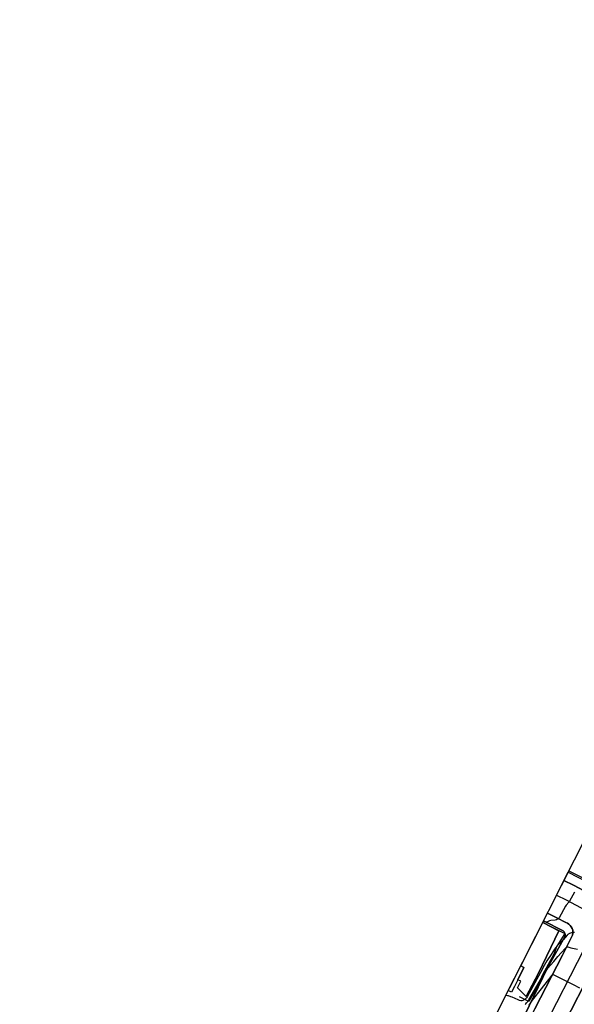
# Model space of a CAD drawing. Extents: x 0 to 85000, y -1 to 75000.
# Tile 60 of 147: x 38300 to 38661, y 62048 to 62689. Entities that reach past the tile are written whole.
import ezdxf

# ---------------------------------------------------------------- set-up
doc = ezdxf.new("R2010")
doc.units = 0
doc.header["$MEASUREMENT"] = 0
for name, color, linetype in [('BOS3D_ACTIVE_POLY_CLIP', 227, 'CONTINUOUS'), ('CONTOUR_CLIP', 120, 'CONTINUOUS'), ('DTM_INFOTECHBREAKS_CLIP', 4, 'CONTINUOUS'), ('FENCE_CLIP', 96, 'CONTINUOUS'), ('IMPERV_OTHER_CLIP', 126, 'CONTINUOUS'), ('LAND_CLIP', 14, 'CONTINUOUS'), ('ROAD_CLIP', 197, 'CONTINUOUS'), ('SIDEWALK_CLIP', 78, 'CONTINUOUS')]:
    doc.layers.add(name, color=color, linetype=linetype)

msp = doc.modelspace()

# ---------------------------------------------------------------- linework, layer by layer
at = {"layer": 'BOS3D_ACTIVE_POLY_CLIP', "elevation": 74}
msp.add_lwpolyline([(38622.3, 62059.54), (38620.46, 62055.83), (38618.32, 62056.9), (38626.41, 62072.87), (38628.43, 62071.87), (38624.45, 62063.87)], close=True, dxfattribs=at)
at = {"layer": 'CONTOUR_CLIP'}
for points, elevation in [([(38661.54, 62120.89), (38658.1, 62115), (38657.66, 62114.37), (38656.12, 62112.42), (38655.68, 62111.77), (38651.46, 62104.28), (38651.24, 62103.95), (38650.99, 62103.65), (38650.7, 62103.4), (38650.37, 62103.2), (38649.68, 62102.96), (38648.78, 62102.76), (38646.01, 62102.43), (38645.24, 62102.29), (38644.71, 62102.1), (38643.83, 62101.55), (38643.53, 62101.41), (38643.21, 62101.36), (38642.85, 62101.41), (38642.12, 62101.64), (38641.16, 62102.01)], 47), ([(38661.43, 62094.66), (38660.46, 62094.58), (38660.08, 62094.52), (38658.8, 62094.17), (38658.28, 62093.97), (38657.8, 62093.74), (38657.49, 62093.56), (38657.1, 62093.28), (38656.61, 62092.79), (38655.4, 62091.27), (38654.24, 62089.96), (38653.43, 62089.11), (38650.9, 62086.59), (38650.24, 62085.86), (38648.53, 62083.67), (38646.15, 62080.27), (38643.51, 62076.15), (38641.79, 62073.22), (38639.23, 62068.62), (38630.62, 62052.67), (38630.23, 62052.07), (38629.77, 62051.55), (38629.14, 62051.07), (38628.3, 62050.55), (38627.77, 62050.31), (38627.24, 62050.2), (38626.5, 62050.21), (38625.58, 62050.34), (38625.22, 62050.45), (38624.67, 62050.67), (38620.93, 62052.5), (38620.04, 62052.83), (38618.58, 62053.28), (38617.84, 62053.46), (38617.06, 62053.61), (38616.68, 62053.67)], 46), ([(38629.28, 62047.69), (38629.7, 62048.1), (38630.21, 62048.71), (38631.18, 62049.98), (38631.73, 62050.79), (38639.29, 62063.77), (38642.66, 62069.27), (38643.4, 62070.4), (38644.19, 62071.39), (38647.94, 62075.76), (38650.68, 62079.06), (38652.68, 62081.4), (38655.51, 62084.49), (38655.92, 62084.9), (38656.21, 62085.12), (38656.52, 62085.26), (38656.68, 62085.28), (38657.02, 62085.24), (38659.1, 62084.7), (38663.41, 62083.75)], 45), ([(38664.85, 62058.37), (38660.72, 62060.44), (38648.24, 62066.85), (38647.73, 62067.05), (38647.41, 62067.12), (38647.25, 62067.1), (38646.97, 62066.97), (38646.58, 62066.6), (38646.09, 62066.01), (38639.77, 62058.03), (38633.99, 62050.61), (38633.42, 62049.82), (38632.62, 62048.54), (38631.75, 62047.24)], 44)]:
    msp.add_lwpolyline(points, dxfattribs=dict(at, elevation=elevation))
at = {"layer": 'DTM_INFOTECHBREAKS_CLIP'}
for points in [[(38657.32, 62133.91, 47.68), (38663.65, 62130.67, 47.54), (38702.06, 62111.18, 46.12), (38697, 62101.23, 45.95)], [(38654.6, 62128.55, 47.21), (38660.83, 62125.44, 47.1), (38692.2, 62108.66, 46.05), (38672.71, 62070.25, 44.59), (38654.72, 62035.15, 42.95), (38647.97, 62021.94, 41.92), (38634.03, 61994.64, 39.81), (38633.82, 61994.22, 39.78), (38623.83, 61974.53, 37.99), (38616.17, 61959.41, 36.62), (38612.1, 61951.38, 35.89), (38611.64, 61950, 35.91), (38611.4, 61948.57, 35.8), (38611.39, 61947.13, 35.55), (38611.61, 61945.75, 35.17), (38612.05, 61944.45, 34.69)], [(38649.77, 62119.01, 47.21), (38655.92, 62115.94, 47.1), (38677.93, 62104.17, 46.05), (38663.19, 62075.11, 44.59), (38645.2, 62040.02, 42.95), (38624.29, 61999.07, 39.78), (38604.23, 61959.5, 36.25)], [(38643.82, 62107.24, 47.21), (38649.86, 62104.23, 47.1), (38655.73, 62101.09, 46.61)], [(38641.28, 62102.24, 47.12), (38654.04, 62095.79, 46.42), (38654.73, 62095.07, 46.27), (38655.19, 62094.18, 46.18), (38655.4, 62093.2, 46.13), (38655.32, 62092.19, 46.14), (38643.67, 62071.08, 45.04), (38629.2, 62041.07, 43.55), (38628.03, 62038.7, 43.36), (38626.97, 62036.55, 43.19), (38620.29, 62022.98, 42.08), (38618.91, 62020.06, 41.3)], [(38624.36, 62058.53, 46.75), (38629.89, 62052.89, 46.39), (38637.93, 62068.21, 46.37), (38651.33, 62095.67, 46.46), (38640.76, 62101.21, 46.59)], [(38655.73, 62101.09, 46.61), (38656.8, 62100.63, 46.71), (38657.77, 62100.01, 46.75), (38658.63, 62099.23, 46.73), (38659.35, 62098.32, 46.65), (38659.9, 62097.31, 46.52), (38660.27, 62096.23, 46.34), (38660.45, 62095.11, 46.11), (38660.44, 62093.98, 45.84), (38660.22, 62092.88, 45.55)], [(38660.22, 62092.88, 45.55), (38653.67, 62079.97, 44.59), (38635.69, 62044.89, 42.95), (38622.23, 62018.53, 40.91), (38616.14, 62006.61, 39.98), (38614.77, 62003.91, 39.78), (38596.61, 61967.48, 37.14), (38593.5, 61961.23, 36.68)]]:
    msp.add_polyline3d(points, dxfattribs=at)
at = {"layer": 'FENCE_CLIP'}
for points in [[(38657.77, 62134.8), (38675.86, 62125.95), (38702.34, 62112.34), (38716.85, 62140.65), (38729.59, 62163.23), (38741.24, 62188.03), (38742.45, 62188.26)], [(38640.77, 62101.23), (38655.06, 62093.97), (38649.97, 62085.68), (38648, 62080.47), (38640.6, 62067.13), (38637.56, 62059.92), (38631.64, 62049.71), (38625.55, 62052.7)]]:
    msp.add_lwpolyline(points, dxfattribs=at)
at = {"layer": 'IMPERV_OTHER_CLIP'}
msp.add_lwpolyline([(38637.93, 62068.21), (38629.89, 62052.89), (38624.36, 62058.53), (38626.49, 62062.87), (38624.45, 62063.87), (38628.43, 62071.87), (38626.41, 62072.87), (38640.76, 62101.21), (38651.33, 62095.67)], close=True, dxfattribs=at)
at = {"layer": 'LAND_CLIP'}
msp.add_lwpolyline([(38281.4, 61785.37), (38568.13, 61972.61), (38574.98, 61978), (38580.8, 61984.49), (38585.4, 61991.89), (38821.96, 62459.03), (38822.78, 62460.6), (39116.96, 63008.9), (39119.11, 63013.45), (39150.6, 63089.65), (39153.18, 63095.23), (39270.73, 63324.44), (39539.98, 63836.66)], dxfattribs=at)
at = {"layer": 'ROAD_CLIP'}
msp.add_lwpolyline([(38635.69, 62044.89), (38653.67, 62079.97), (38660.22, 62092.88), (38660.44, 62093.98), (38660.45, 62095.11), (38660.27, 62096.23), (38659.9, 62097.31), (38659.35, 62098.32), (38658.63, 62099.23), (38657.77, 62100.01), (38656.8, 62100.63), (38655.73, 62101.09), (38649.86, 62104.23), (38643.81, 62107.24), (38654.6, 62128.55), (38660.83, 62125.44), (38692.2, 62108.66), (38672.71, 62070.25), (38654.72, 62035.15)], dxfattribs=at)
at = {"layer": 'SIDEWALK_CLIP'}
msp.add_lwpolyline([(38691.71, 62090.82), (38691.14, 62089.71), (38688.89, 62084.73), (38664.91, 62038.83), (38660.84, 62030.8), (38654.68, 62018.28), (38647.97, 62021.94), (38654.72, 62035.15), (38672.71, 62070.25), (38692.2, 62108.66), (38660.83, 62125.44), (38654.6, 62128.55), (38655.02, 62129.38), (38656.33, 62131.95), (38657.32, 62133.91), (38663.65, 62130.67), (38702.06, 62111.19), (38697, 62101.23), (38694.79, 62102.27), (38692.98, 62098.26), (38694.99, 62097.28)], close=True, dxfattribs=at)
msp.add_lwpolyline([(38629.2, 62041.07), (38643.67, 62071.08), (38655.32, 62092.19), (38655.4, 62093.2), (38655.19, 62094.18), (38654.73, 62095.07), (38654.04, 62095.79), (38641.28, 62102.24), (38643.81, 62107.24), (38649.86, 62104.23), (38655.73, 62101.09), (38656.8, 62100.63), (38657.77, 62100.01), (38658.63, 62099.23), (38659.35, 62098.32), (38659.9, 62097.31), (38660.27, 62096.23), (38660.45, 62095.11), (38660.44, 62093.98), (38660.22, 62092.88), (38653.67, 62079.97), (38635.69, 62044.89)], dxfattribs=at)

doc.saveas('drawing.dxf')
